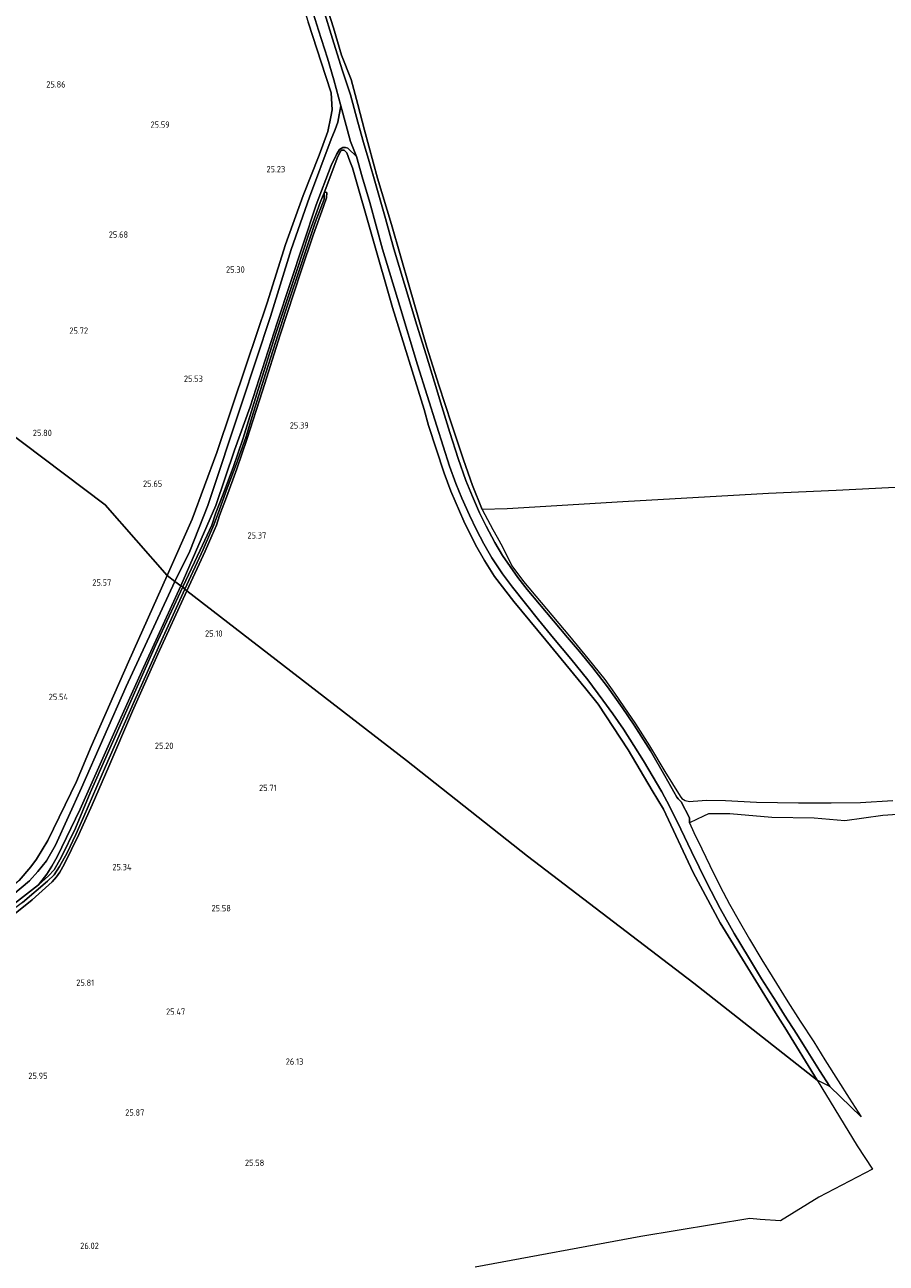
# Model space of a CAD drawing. Extents: x 184075 to 186166, y 346026 to 349063.
# Tile 85 of 136: x 185523 to 185767, y 347012 to 347363. Entities that reach past the tile are written whole.
import ezdxf
from ezdxf.enums import TextEntityAlignment as Align

# ---------------------------------------------------------------- set-up
doc = ezdxf.new("R2010")
doc.units = 0
for name, color, linetype, lineweight in [('B-ME-GR-BOUWLAND_AKKERBOUW-GV', 80, 'Continuous', 13), ('B-ME-GR-GRAS-GV', 60, 'Continuous', 13), ('B-ME-GR-HAAG-G', 90, 'GR-HAAG1', 13), ('B-ME-OG-HOOGTEPUNT-S', 7, 'Continuous', 25), ('B-ME-OG-WATER_GREPPEL-G', 160, 'Continuous', 18), ('B-ME-OG-WATER_SLOOT-G', 120, 'Continuous', 18), ('B-ME-VH-ONVERHARD-GV', 252, 'Continuous', 18), ('B-ME-VH-VERHARDING_ASFALT-GV', 252, 'Continuous', 18)]:
    doc.layers.add(name, color=color, linetype=linetype, lineweight=lineweight)
doc.styles.add('NLCS-ISO-ANNOTATIVE-T18', font='NLCS-ISO.ttf', dxfattribs={"height": 1.8})
doc.linetypes.add('GR-HAAG1', pattern='A,6,[176,NLCS.SHX,S=0.125,R=0,X=0,Y=0],-2', length=8)

# ---------------------------------------------------------------- blocks, each defined once
blk = doc.blocks.new('SAL-HOOGTELABEL-SO')
at = {"color": 0, "linetype": 'ByBlock', "lineweight": -2, "style": 'NLCS-ISO-ANNOTATIVE-T18'}
blk.add_attdef('HOOGTE', text='', height=1.8, dxfattribs=at).set_placement((2.79, 0), align=Align.RIGHT)

msp = doc.modelspace()

# ---------------------------------------------------------------- linework, layer by layer
at = {"layer": 'B-ME-GR-BOUWLAND_AKKERBOUW-GV'}
for points in [[(185773.686, 347232.025, 25.845), (185753.272, 347230.993, 25.948), (185734.1, 347230.066, 25.952), (185692.799, 347227.742, 25.545), (185659.986, 347225.747, 25.545), (185652.944, 347225.6, 25.553), (185650.207, 347232.382, 25.688), (185647.623, 347239.636, 25.684), (185644.246, 347249.815, 25.688), (185640.661, 347260.766, 25.716), (185637.238, 347271.58, 25.724), (185632.349, 347288.537, 25.676), (185627.18, 347306.314, 25.696), (185623.243, 347319.477, 25.676), (185619.547, 347333.083, 25.589), (185617.659, 347340.381, 25.545), (185615.737, 347347.485, 25.596), (185613.009, 347354.363, 25.596), (185610.795, 347362.072, 25.668), (185606.849, 347374.297, 25.787)], [(185603.61, 347363.728, 25.714), (185608.578, 347348.25, 25.583), (185610.116, 347343.644, 25.561), (185610.167, 347342.08, 25.561), (185610.373, 347338.852, 25.566), (185610.031, 347336.878, 25.561), (185609.151, 347332.725, 25.552), (185606.696, 347325.991, 25.431), (185602.168, 347314.579, 25.498), (185597.207, 347300.688, 25.44), (185591.938, 347284.162, 25.458), (185586.145, 347266.742, 25.453), (185577.675, 347241.701, 25.579), (185570.687, 347222.812, 25.633), (185563.6, 347206.851, 25.422), (185546.087, 347226.918, 25.745), (185499.082, 347262.253, 25.763), (185464.562, 347288.626, 25.964), (185420.862, 347324.078, 25.832), (185400.811, 347331.123, 25.763), (185349.951, 347346.982, 25.847), (185301.2, 347360.474, 26.056), (185274.804, 347372.902, 26.308)], [(185499.082, 347262.253, 25.763), (185546.087, 347226.918, 25.745), (185563.6, 347206.851, 25.422), (185552.669, 347182.383, 25.296), (185542.103, 347158.367, 25.314), (185537.905, 347148.487, 25.242), (185529.81, 347131.764, 25.359), (185526.544, 347126.459, 25.413), (185524.961, 347124.279, 25.422), (185521.627, 347120.398, 25.458)]]:
    msp.add_polyline3d(points, dxfattribs=at)
at = {"layer": 'B-ME-GR-GRAS-GV'}
for points in [[(185606.849, 347374.297, 25.787), (185610.795, 347362.072, 25.668), (185613.009, 347354.363, 25.596), (185615.737, 347347.485, 25.596), (185617.659, 347340.381, 25.545), (185619.547, 347333.083, 25.589), (185623.243, 347319.477, 25.676), (185627.18, 347306.314, 25.696), (185632.349, 347288.537, 25.676), (185637.238, 347271.58, 25.724), (185640.661, 347260.766, 25.716), (185644.246, 347249.815, 25.688), (185647.623, 347239.636, 25.684), (185650.207, 347232.382, 25.688), (185652.944, 347225.6, 25.553), (185653.618, 347224.131, 25.553), (185655.937, 347219.891, 25.608), (185657.147, 347217.715, 25.441), (185658.686, 347214.948, 25.66), (185661.347, 347209.585, 25.791), (185664.627, 347205.185, 25.859), (185669.618, 347199.183, 25.923), (185677.638, 347189.694, 26.082), (185682.834, 347183.359, 26.094), (185687.638, 347177.394, 26.098), (185690.442, 347173.549, 26.133), (185693.089, 347169.647, 26.181), (185696.407, 347164.797, 26.201), (185700.31, 347158.543, 26.185), (185704.678, 347151.304, 26.273), (185709.043, 347144.285, 26.396), (185709.515, 347143.679, 26.396), (185710.44, 347143.094, 26.396), (185711.634, 347142.824, 26.4), (185712.661, 347142.91, 26.412), (185716.593, 347143.19, 26.432), (185721.824, 347143.074, 26.44), (185730.686, 347142.656, 26.459), (185742.538, 347142.438, 26.467), (185751.839, 347142.439, 26.467), (185760.114, 347142.512, 26.467), (185769.324, 347143.077, 26.471)], [(185604.139, 347368.974, 25.915), (185606.557, 347361.421, 25.791), (185609.047, 347353.447, 25.68), (185610.85, 347347.384, 25.624), (185612.872, 347340.006, 25.612), (185611.983, 347335.311, 25.603), (185611.201, 347333.248, 25.612), (185610.111, 347330.536, 25.608), (185603.978, 347314.073, 25.54), (185598.775, 347299.254, 25.437), (185592.884, 347280.311, 25.365), (185584.826, 347255.719, 25.401), (185575.102, 347226.722, 25.486), (185570.024, 347213.733, 25.446), (185565.819, 347205.198, 25.316), (185563.6, 347206.851, 25.422), (185570.687, 347222.812, 25.633), (185577.675, 347241.701, 25.579), (185586.145, 347266.742, 25.453), (185591.938, 347284.162, 25.458), (185597.207, 347300.688, 25.44), (185602.168, 347314.579, 25.498), (185606.696, 347325.991, 25.431), (185609.151, 347332.725, 25.552), (185610.031, 347336.878, 25.561), (185610.373, 347338.852, 25.566), (185610.167, 347342.08, 25.561), (185610.116, 347343.644, 25.561), (185608.578, 347348.25, 25.583), (185603.61, 347363.728, 25.714)], [(185781.622, 347139.904, 26.583), (185766.458, 347138.848, 26.511), (185755.7, 347137.332, 26.44), (185747.045, 347138.095, 26.452), (185735.007, 347138.317, 26.448), (185723.066, 347139.312, 26.432), (185717.03, 347139.291, 26.459), (185715.646, 347138.696, 26.463), (185711.69, 347136.75, 26.44), (185711.633, 347138.208, 26.452), (185709.34, 347142.703, 26.36), (185708.425, 347143.56, 26.368), (185708.034, 347144.083, 26.328), (185704.721, 347150.126, 26.205), (185700.627, 347157.129, 26.133), (185696.001, 347164.44, 26.094), (185692.591, 347169.473, 26.066), (185688.414, 347175.299, 26.066), (185684.302, 347180.685, 26.054), (185680.481, 347185.365, 26.058), (185677.099, 347189.299, 26.058), (185673.159, 347193.988, 26.014), (185669.132, 347198.732, 25.958), (185665.643, 347202.865, 25.942), (185662.982, 347206.328, 25.903), (185660.85, 347209.375, 25.843), (185658.703, 347212.551, 25.815), (185656.52, 347216.208, 25.823), (185653.998, 347220.847, 25.815), (185652.178, 347224.632, 25.811), (185650.206, 347229.252, 25.843), (185648.279, 347233.817, 25.887), (185646.095, 347239.984, 25.839), (185643.725, 347247.369, 25.903), (185641.457, 347254.743, 25.891), (185639.391, 347261.689, 25.891), (185637.03, 347269.381, 25.883), (185634.348, 347277.811, 25.911), (185630.852, 347289.472, 25.863), (185627.911, 347299.41, 25.835), (185625.527, 347308.001, 25.831), (185622.678, 347318.006, 25.767), (185620.909, 347324.218, 25.72), (185619.236, 347329.572, 25.6), (185617.618, 347335.359, 25.569), (185615.562, 347343.106, 25.589), (185613.275, 347349.9, 25.664), (185610.813, 347357.733, 25.72), (185607.596, 347368.523, 25.851)], [(185521.627, 347120.398, 25.458), (185524.961, 347124.279, 25.422), (185526.544, 347126.459, 25.413), (185529.81, 347131.764, 25.359), (185537.905, 347148.487, 25.242), (185542.103, 347158.367, 25.314), (185552.669, 347182.383, 25.296), (185563.6, 347206.851, 25.422), (185565.819, 347205.198, 25.316), (185552.023, 347175.432, 25.257), (185539.371, 347146.714, 25.32), (185531.929, 347130.425, 25.361), (185529.448, 347126.039, 25.374), (185526.94, 347122.958, 25.401), (185524.604, 347120.342, 25.419), (185513.228, 347110.868, 25.456)], [(185522.658, 347114.156, 25.184), (185529.691, 347120.272, 24.906), (185531.561, 347121.986, 24.906), (185533.131, 347124.366, 24.906), (185535.237, 347128.248, 24.906), (185537.717, 347133.482, 24.906), (185540.003, 347138.601, 24.906), (185546.106, 347152.708, 24.906), (185554.229, 347171.177, 24.906), (185562.008, 347188.484, 24.906), (185568.619, 347202.944, 24.95), (185569.195, 347202.543, 25.221), (185561.001, 347184.568, 25.155), (185553.837, 347168.399, 25.151), (185547.081, 347152.714, 25.236), (185542.326, 347141.905, 25.214), (185538.613, 347133.481, 25.331), (185534.458, 347124.947, 25.411), (185533.193, 347122.77, 25.441), (185532.236, 347121.468, 25.437), (185530.991, 347120.079, 25.455), (185525.368, 347114.916, 25.514), (185517.202, 347108.402, 25.518)], [(185517.202, 347108.402, 25.518), (185525.368, 347114.916, 25.514), (185530.991, 347120.079, 25.455), (185532.236, 347121.468, 25.437), (185533.193, 347122.77, 25.441), (185534.458, 347124.947, 25.411), (185538.613, 347133.481, 25.331), (185542.326, 347141.905, 25.214), (185547.081, 347152.714, 25.236), (185553.837, 347168.399, 25.151), (185561.001, 347184.568, 25.155), (185569.195, 347202.543, 25.221), (185631.415, 347154.477, 25.88), (185665.737, 347127.271, 25.799), (185712.917, 347091.343, 26.027), (185747.867, 347063.84, 26.378), (185759.17, 347045.174, 26.418), (185763.497, 347038.596, 26.481), (185748.335, 347030.677, 26.151), (185737.501, 347024.012, 26.158), (185731.676, 347024.363, 25.752), (185728.784, 347024.6, 25.993), (185697.873, 347019.536, 25.698), (185650.964, 347010.829, 25.964)], [(185520.327, 347113.856, 25.518), (185527.186, 347119.204, 25.54), (185529.982, 347121.71, 25.587), (185531.608, 347123.477, 25.576), (185533.551, 347126.896, 25.419), (185537.635, 347135.214, 25.334), (185541.814, 347145.275, 25.36), (185546.645, 347156.129, 25.4), (185552.202, 347168.716, 25.217), (185560.341, 347187.062, 25.243), (185568.054, 347203.619, 25.356), (185568.619, 347202.944, 24.95), (185562.008, 347188.484, 24.906), (185554.229, 347171.177, 24.906), (185546.106, 347152.708, 24.906), (185540.003, 347138.601, 24.906), (185537.717, 347133.482, 24.906), (185535.237, 347128.248, 24.906), (185533.131, 347124.366, 24.906), (185531.561, 347121.986, 24.906), (185529.691, 347120.272, 24.906), (185522.658, 347114.156, 25.184)]]:
    msp.add_polyline3d(points, dxfattribs=at)
for points in [[(185614.873, 347328.005, 25.576), (185617.247, 347325.621, 25.636), (185618.899, 347319.898, 25.744), (185621.02, 347312.559, 25.779), (185624.63, 347299.371, 25.791), (185629.522, 347283.155, 25.831), (185634.575, 347266.564, 25.859), (185640.099, 347249.222, 25.895), (185643.635, 347237.808, 25.883), (185645.474, 347232.927, 25.899), (185647.095, 347228.821, 25.931), (185649.321, 347223.946, 25.903), (185651.258, 347219.815, 25.923), (185653.415, 347215.793, 25.911), (185655.672, 347211.893, 25.927), (185658.64, 347207.375, 25.946), (185661.489, 347203.601, 25.954), (185665.163, 347198.957, 25.978), (185668.868, 347194.331, 26.022), (185673.102, 347189.07, 26.018), (185678.007, 347183.221, 25.974), (185682.81, 347177.277, 25.927), (185687.14, 347171.571, 26.022), (185689.912, 347167.676, 26.01), (185692.917, 347163.346, 26.022), (185695.893, 347158.713, 26.018), (185698.583, 347154.344, 26.01), (185703.863, 347145.535, 26.133), (185705.971, 347141.451, 26.257), (185709.173, 347134.972, 26.372), (185712.222, 347128.596, 26.471), (185716.55, 347119.765, 26.511), (185720.371, 347112.486, 26.531), (185724.337, 347105.436, 26.499), (185728.373, 347098.678, 26.479), (185732.053, 347092.574, 26.448), (185736.292, 347085.982, 26.404), (185738.638, 347082.293, 26.408), (185742.065, 347076.9, 26.408), (185745.244, 347071.864, 26.352), (185748.53, 347066.552, 26.344), (185751.411, 347062.044, 26.33), (185747.867, 347063.84, 26.378), (185738.655, 347078.751, 26.373), (185736.043, 347082.874, 26.333), (185720.354, 347108.414, 26.342), (185712.721, 347122.674, 26.315), (185704.251, 347140.61, 26.032), (185701.073, 347145.946, 26.023), (185694.258, 347157.432, 25.956), (185685.748, 347170.37, 25.853), (185682.328, 347174.777, 25.781), (185670.99, 347188.561, 25.781), (185661.859, 347199.459, 25.79), (185656.377, 347206.535, 25.758), (185653.554, 347211.156, 25.691), (185651.058, 347215.522, 25.682), (185647.67, 347222.299, 25.66), (185643.987, 347230.756, 25.669), (185642.098, 347235.877, 25.727), (185637.672, 347249.359, 25.709), (185636.416, 347253.93, 25.696), (185627.505, 347282.858, 25.534), (185616.132, 347322.396, 25.543), (185615.411, 347324.329, 25.453), (185614.581, 347326.661, 25.444), (185613.743, 347327.407, 25.453), (185613.12, 347327.455, 25.458), (185612.844, 347327.188, 25.462), (185611.993, 347325.605, 25.435), (185608.133, 347315.295, 25.35), (185606.977, 347312.597, 25.414), (185603.694, 347303.442, 25.394), (185600.504, 347293.574, 25.378), (185594.444, 347275.477, 25.37), (185589.389, 347259.572, 25.485), (185585.175, 347245.78, 25.581), (185582.364, 347237.495, 25.581), (185579.267, 347229.403, 25.676), (185577.424, 347224.643, 25.771), (185576.238, 347221.104, 25.688), (185573.012, 347214.029, 25.457), (185568.054, 347203.619, 25.356), (185567.54, 347203.922, 25.32), (185577.402, 347226.663, 25.531), (185582.747, 347242.408, 25.459), (185587.159, 347254.621, 25.464), (185594.829, 347278.502, 25.464), (185605.822, 347311.885, 25.558), (185610.113, 347323.112, 25.518), (185611.577, 347326.192, 25.54), (185612.492, 347327.596, 25.549), (185613.445, 347328.137, 25.553), (185614.147, 347328.151, 25.562)], [(185616.132, 347322.396, 25.543), (185627.505, 347282.858, 25.534), (185636.416, 347253.93, 25.696), (185637.672, 347249.359, 25.709), (185642.098, 347235.877, 25.727), (185643.987, 347230.756, 25.669), (185647.67, 347222.299, 25.66), (185651.058, 347215.522, 25.682), (185653.554, 347211.156, 25.691), (185656.377, 347206.535, 25.758), (185661.859, 347199.459, 25.79), (185670.99, 347188.561, 25.781), (185682.328, 347174.777, 25.781), (185685.748, 347170.37, 25.853), (185694.258, 347157.432, 25.956), (185701.073, 347145.946, 26.023), (185704.251, 347140.61, 26.032), (185712.721, 347122.674, 26.315), (185720.354, 347108.414, 26.342), (185736.043, 347082.874, 26.333), (185738.655, 347078.751, 26.373), (185747.867, 347063.84, 26.378), (185712.917, 347091.343, 26.027), (185665.737, 347127.271, 25.799), (185631.415, 347154.477, 25.88), (185569.195, 347202.543, 25.221), (185574.363, 347213.77, 25.362), (185576.283, 347218.091, 25.565), (185577.594, 347221.14, 25.636), (185578.498, 347223.87, 25.664), (185580.44, 347229.045, 25.636), (185583.354, 347237.093, 25.545), (185586.235, 347245.439, 25.521), (185590.635, 347259.181, 25.402), (185595.634, 347275.102, 25.374), (185601.596, 347293.244, 25.338), (185605.001, 347303.288, 25.306), (185607.934, 347311.437, 25.262), (185608.811, 347313.895, 25.254), (185608.864, 347315.369, 25.262), (185608.537, 347315.542, 25.306), (185608.133, 347315.295, 25.35), (185611.993, 347325.605, 25.435), (185612.844, 347327.188, 25.462), (185613.12, 347327.455, 25.458), (185613.743, 347327.407, 25.453), (185614.581, 347326.661, 25.444), (185615.411, 347324.329, 25.453)], [(185573.83, 347214.276, 25.258), (185568.619, 347202.944, 24.95), (185568.054, 347203.619, 25.356), (185573.012, 347214.029, 25.457), (185576.238, 347221.104, 25.688), (185577.424, 347224.643, 25.771), (185579.267, 347229.403, 25.676), (185582.364, 347237.495, 25.581), (185585.175, 347245.78, 25.581), (185589.389, 347259.572, 25.485), (185594.444, 347275.477, 25.37), (185600.504, 347293.574, 25.378), (185603.694, 347303.442, 25.394), (185606.977, 347312.597, 25.414), (185608.133, 347315.295, 25.35), (185608.11, 347313.54, 25.099), (185605.603, 347306.953, 25.099), (185602.061, 347296.426, 25.191), (185597.168, 347281.792, 25.191), (185591.593, 347264.327, 25.187), (185587.597, 347251.641, 25.274), (185585.876, 347245.982, 25.258), (185583.166, 347238.298, 25.258), (185580.656, 347231.607, 25.258), (185577.945, 347224.293, 25.258), (185576.891, 347221.223, 25.258), (185575.945, 347219.009, 25.258)], [(185574.363, 347213.77, 25.362), (185569.195, 347202.543, 25.221), (185568.619, 347202.944, 24.95), (185573.83, 347214.276, 25.258), (185575.945, 347219.009, 25.258), (185576.891, 347221.223, 25.258), (185577.945, 347224.293, 25.258), (185580.656, 347231.607, 25.258), (185583.166, 347238.298, 25.258), (185585.876, 347245.982, 25.258), (185587.597, 347251.641, 25.274), (185591.593, 347264.327, 25.187), (185597.168, 347281.792, 25.191), (185602.061, 347296.426, 25.191), (185605.603, 347306.953, 25.099), (185608.11, 347313.54, 25.099), (185608.133, 347315.295, 25.35), (185608.537, 347315.542, 25.306), (185608.864, 347315.369, 25.262), (185608.811, 347313.895, 25.254), (185607.934, 347311.437, 25.262), (185605.001, 347303.288, 25.306), (185601.596, 347293.244, 25.338), (185595.634, 347275.102, 25.374), (185590.635, 347259.181, 25.402), (185586.235, 347245.439, 25.521), (185583.354, 347237.093, 25.545), (185580.44, 347229.045, 25.636), (185578.498, 347223.87, 25.664), (185577.594, 347221.14, 25.636), (185576.283, 347218.091, 25.565)], [(185529.982, 347121.71, 25.587), (185527.186, 347119.204, 25.54), (185529.495, 347122.181, 25.549), (185530.915, 347124.438, 25.531), (185532.427, 347127.098, 25.54), (185538.92, 347140.657, 25.473), (185548.37, 347161.905, 25.387), (185556.403, 347179.751, 25.248), (185567.54, 347203.922, 25.32), (185568.054, 347203.619, 25.356), (185560.341, 347187.062, 25.243), (185552.202, 347168.716, 25.217), (185546.645, 347156.129, 25.4), (185541.814, 347145.275, 25.36), (185537.635, 347135.214, 25.334), (185533.551, 347126.896, 25.419), (185531.608, 347123.477, 25.576)]]:
    msp.add_polyline3d(points, close=True, dxfattribs=at)
at = {"layer": 'B-ME-GR-HAAG-G'}
for points in [[(185587.123, 347415.485, 26.028), (185595.474, 347389.456, 25.947), (185603.61, 347363.728, 25.714), (185608.578, 347348.25, 25.583)], [(185606.696, 347325.991, 25.431), (185602.168, 347314.579, 25.498), (185597.207, 347300.688, 25.44), (185591.938, 347284.162, 25.458), (185586.145, 347266.742, 25.453), (185577.675, 347241.701, 25.579), (185570.687, 347222.812, 25.633), (185563.6, 347206.851, 25.422), (185552.669, 347182.383, 25.296), (185542.103, 347158.367, 25.314)], [(185537.905, 347148.487, 25.242), (185529.81, 347131.764, 25.359), (185526.544, 347126.459, 25.413), (185524.961, 347124.279, 25.422), (185521.627, 347120.398, 25.458), (185519.003, 347118.118, 25.399)]]:
    msp.add_polyline3d(points, dxfattribs=at)
at = {"layer": 'B-ME-OG-WATER_GREPPEL-G'}
for points in [[(185568.619, 347202.944, 24.95), (185573.83, 347214.276, 25.258), (185575.945, 347219.009, 25.258), (185576.891, 347221.223, 25.258), (185577.945, 347224.293, 25.258), (185580.656, 347231.607, 25.258), (185583.166, 347238.298, 25.258), (185585.876, 347245.982, 25.258), (185587.597, 347251.641, 25.274), (185591.593, 347264.327, 25.187), (185597.168, 347281.792, 25.191), (185602.061, 347296.426, 25.191), (185605.603, 347306.953, 25.099), (185608.11, 347313.54, 25.099)], [(185568.619, 347202.944, 24.95), (185562.008, 347188.484, 24.906), (185554.229, 347171.177, 24.906), (185546.106, 347152.708, 24.906), (185540.003, 347138.601, 24.906), (185537.717, 347133.482, 24.906), (185535.237, 347128.248, 24.906), (185533.131, 347124.366, 24.906), (185531.561, 347121.986, 24.906), (185529.691, 347120.272, 24.906), (185522.658, 347114.156, 25.184), (185512.149, 347106.393, 25.184), (185499.359, 347097.092, 25.184)]]:
    msp.add_polyline3d(points, dxfattribs=at)
at = {"layer": 'B-ME-OG-WATER_SLOOT-G'}
for points in [[(185569.195, 347202.543, 25.221), (185574.363, 347213.77, 25.362), (185576.283, 347218.091, 25.565), (185577.594, 347221.14, 25.636), (185578.498, 347223.87, 25.664), (185580.44, 347229.045, 25.636), (185583.354, 347237.093, 25.545), (185586.235, 347245.439, 25.521), (185590.635, 347259.181, 25.402), (185595.634, 347275.102, 25.374), (185601.596, 347293.244, 25.338), (185605.001, 347303.288, 25.306), (185607.934, 347311.437, 25.262), (185608.811, 347313.895, 25.254), (185608.864, 347315.369, 25.262), (185608.537, 347315.542, 25.306), (185608.133, 347315.295, 25.35), (185606.977, 347312.597, 25.414), (185603.694, 347303.442, 25.394), (185600.504, 347293.574, 25.378), (185594.444, 347275.477, 25.37), (185589.389, 347259.572, 25.485), (185585.175, 347245.78, 25.581), (185582.364, 347237.495, 25.581), (185579.267, 347229.403, 25.676), (185577.424, 347224.643, 25.771), (185576.238, 347221.104, 25.688), (185573.012, 347214.029, 25.457), (185568.054, 347203.619, 25.356)], [(185517.202, 347108.402, 25.518), (185525.368, 347114.916, 25.514), (185530.991, 347120.079, 25.455), (185532.236, 347121.468, 25.437), (185533.193, 347122.77, 25.441), (185534.458, 347124.947, 25.411), (185538.613, 347133.481, 25.331), (185542.326, 347141.905, 25.214), (185547.081, 347152.714, 25.236), (185553.837, 347168.399, 25.151), (185561.001, 347184.568, 25.155), (185569.195, 347202.543, 25.221)], [(185568.054, 347203.619, 25.356), (185560.341, 347187.062, 25.243), (185552.202, 347168.716, 25.217), (185546.645, 347156.129, 25.4), (185541.814, 347145.275, 25.36), (185537.635, 347135.214, 25.334), (185533.551, 347126.896, 25.419), (185531.608, 347123.477, 25.576), (185529.982, 347121.71, 25.587), (185527.186, 347119.204, 25.54), (185520.327, 347113.856, 25.518)]]:
    msp.add_polyline3d(points, dxfattribs=at)
at = {"layer": 'B-ME-VH-ONVERHARD-GV'}
for points in [[(185615.546, 347329.829, 25.616), (185617.247, 347325.621, 25.636), (185614.873, 347328.005, 25.576), (185614.147, 347328.151, 25.562), (185613.445, 347328.137, 25.553), (185612.492, 347327.596, 25.549), (185611.577, 347326.192, 25.54), (185610.113, 347323.112, 25.518), (185605.822, 347311.885, 25.558), (185594.829, 347278.502, 25.464), (185587.159, 347254.621, 25.464), (185582.747, 347242.408, 25.459), (185577.402, 347226.663, 25.531), (185567.54, 347203.922, 25.32), (185565.819, 347205.198, 25.316), (185570.024, 347213.733, 25.446), (185575.102, 347226.722, 25.486), (185584.826, 347255.719, 25.401), (185592.884, 347280.311, 25.365), (185598.775, 347299.254, 25.437), (185603.978, 347314.073, 25.54), (185610.111, 347330.536, 25.608), (185611.201, 347333.248, 25.612), (185611.983, 347335.311, 25.603), (185612.872, 347340.006, 25.612)], [(185498.113, 347096.903, 25.62), (185492.714, 347092.902, 25.756), (185491.032, 347094.844, 25.616), (185513.228, 347110.868, 25.456), (185524.604, 347120.342, 25.419), (185526.94, 347122.958, 25.401), (185529.448, 347126.039, 25.374), (185531.929, 347130.425, 25.361), (185539.371, 347146.714, 25.32), (185552.023, 347175.432, 25.257), (185565.819, 347205.198, 25.316), (185567.54, 347203.922, 25.32), (185556.403, 347179.751, 25.248), (185548.37, 347161.905, 25.387), (185538.92, 347140.657, 25.473), (185532.427, 347127.098, 25.54), (185530.915, 347124.438, 25.531), (185529.495, 347122.181, 25.549), (185527.186, 347119.204, 25.54), (185520.327, 347113.856, 25.518), (185513.323, 347108.636, 25.477), (185505.129, 347102.25, 25.536), (185498.531, 347097.529, 25.62)]]:
    msp.add_polyline3d(points, close=True, dxfattribs=at)
at = {"layer": 'B-ME-VH-VERHARDING_ASFALT-GV'}
msp.add_polyline3d([(185607.596, 347368.523, 25.851), (185610.813, 347357.733, 25.72), (185613.275, 347349.9, 25.664), (185615.562, 347343.106, 25.589), (185617.618, 347335.359, 25.569), (185619.236, 347329.572, 25.6), (185620.909, 347324.218, 25.72), (185622.678, 347318.006, 25.767), (185625.527, 347308.001, 25.831), (185627.911, 347299.41, 25.835), (185630.852, 347289.472, 25.863), (185634.348, 347277.811, 25.911), (185637.03, 347269.381, 25.883), (185639.391, 347261.689, 25.891), (185641.457, 347254.743, 25.891), (185643.725, 347247.369, 25.903), (185646.095, 347239.984, 25.839), (185648.279, 347233.817, 25.887), (185650.206, 347229.252, 25.843), (185652.178, 347224.632, 25.811), (185653.998, 347220.847, 25.815), (185656.52, 347216.208, 25.823), (185658.703, 347212.551, 25.815), (185660.85, 347209.375, 25.843), (185662.982, 347206.328, 25.903), (185665.643, 347202.865, 25.942), (185669.132, 347198.732, 25.958), (185673.159, 347193.988, 26.014), (185677.099, 347189.299, 26.058), (185680.481, 347185.365, 26.058), (185684.302, 347180.685, 26.054), (185688.414, 347175.299, 26.066), (185692.591, 347169.473, 26.066), (185696.001, 347164.44, 26.094), (185700.627, 347157.129, 26.133), (185704.721, 347150.126, 26.205), (185708.034, 347144.083, 26.328), (185708.425, 347143.56, 26.368), (185709.34, 347142.703, 26.36), (185711.633, 347138.208, 26.452), (185711.69, 347136.75, 26.44), (185712.939, 347134.014, 26.507), (185715.116, 347129.434, 26.511), (185717.435, 347124.708, 26.531), (185720.391, 347118.74, 26.459), (185722.964, 347113.758, 26.44), (185725.755, 347108.873, 26.444), (185728.646, 347103.794, 26.408), (185732.169, 347097.954, 26.4), (185735.144, 347093.186, 26.412), (185739.562, 347086.023, 26.376), (185743.003, 347080.59, 26.372), (185746.904, 347074.651, 26.356), (185750.072, 347069.642, 26.364), (185753.843, 347063.621, 26.348), (185756.967, 347058.755, 26.404), (185760.334, 347053.419, 26.327), (185751.411, 347062.044, 26.33), (185748.53, 347066.552, 26.344), (185745.244, 347071.864, 26.352), (185742.065, 347076.9, 26.408), (185738.638, 347082.293, 26.408), (185736.292, 347085.982, 26.404), (185732.053, 347092.574, 26.448), (185728.373, 347098.678, 26.479), (185724.337, 347105.436, 26.499), (185720.371, 347112.486, 26.531), (185716.55, 347119.765, 26.511), (185712.222, 347128.596, 26.471), (185709.173, 347134.972, 26.372), (185705.971, 347141.451, 26.257), (185703.863, 347145.535, 26.133), (185698.583, 347154.344, 26.01), (185695.893, 347158.713, 26.018), (185692.917, 347163.346, 26.022), (185689.912, 347167.676, 26.01), (185687.14, 347171.571, 26.022), (185682.81, 347177.277, 25.927), (185678.007, 347183.221, 25.974), (185673.102, 347189.07, 26.018), (185668.868, 347194.331, 26.022), (185665.163, 347198.957, 25.978), (185661.489, 347203.601, 25.954), (185658.64, 347207.375, 25.946), (185655.672, 347211.893, 25.927), (185653.415, 347215.793, 25.911), (185651.258, 347219.815, 25.923), (185649.321, 347223.946, 25.903), (185647.095, 347228.821, 25.931), (185645.474, 347232.927, 25.899), (185643.635, 347237.808, 25.883), (185640.099, 347249.222, 25.895), (185634.575, 347266.564, 25.859), (185629.522, 347283.155, 25.831), (185624.63, 347299.371, 25.791), (185621.02, 347312.559, 25.779), (185618.899, 347319.898, 25.744), (185617.247, 347325.621, 25.636), (185615.546, 347329.829, 25.616), (185612.872, 347340.006, 25.612), (185610.85, 347347.384, 25.624), (185609.047, 347353.447, 25.68), (185606.557, 347361.421, 25.791), (185604.139, 347368.974, 25.915)], dxfattribs=at)

# ---------------------------------------------------------------- block references
at = {"layer": 'B-ME-OG-HOOGTEPUNT-S'}
for p, values in [((185532.04, 347345.151, 25.863), {'HOOGTE': '25.86'}), ((185561.554, 347333.753, 25.585), {'HOOGTE': '25.59'}), ((185594.289, 347321.124, 25.231), {'HOOGTE': '25.23'}), ((185549.746, 347302.596, 25.68), {'HOOGTE': '25.68'}), ((185582.816, 347292.681, 25.298), {'HOOGTE': '25.30'}), ((185538.417, 347275.362, 25.724), {'HOOGTE': '25.72'}), ((185570.951, 347261.738, 25.529), {'HOOGTE': '25.53'}), ((185528.149, 347246.379, 25.803), {'HOOGTE': '25.80'}), ((185600.967, 347248.505, 25.39), {'HOOGTE': '25.39'}), ((185559.411, 347231.983, 25.652), {'HOOGTE': '25.65'}), ((185588.93, 347217.331, 25.374), {'HOOGTE': '25.37'}), ((185544.99, 347203.98, 25.565), {'HOOGTE': '25.57'}), ((185576.524, 347189.521, 25.096), {'HOOGTE': '25.10'}), ((185532.729, 347171.548, 25.536), {'HOOGTE': '25.54'}), ((185562.618, 347157.696, 25.203), {'HOOGTE': '25.20'}), ((185591.861, 347145.769, 25.712), {'HOOGTE': '25.71'}), ((185550.717, 347123.309, 25.338), {'HOOGTE': '25.34'}), ((185578.873, 347111.668, 25.583), {'HOOGTE': '25.58'}), ((185540.152, 347090.558, 25.81), {'HOOGTE': '25.81'}), ((185565.942, 347082.353, 25.47), {'HOOGTE': '25.47'}), ((185599.429, 347068.199, 26.129), {'HOOGTE': '26.13'}), ((185526.927, 347064.152, 25.953), {'HOOGTE': '25.95'}), ((185554.365, 347053.769, 25.865), {'HOOGTE': '25.87'}), ((185588.344, 347039.505, 25.58), {'HOOGTE': '25.58'}), ((185541.454, 347015.984, 26.023), {'HOOGTE': '26.02'})]:
    msp.add_blockref('SAL-HOOGTELABEL-SO', p, dxfattribs=at).add_auto_attribs(values)

doc.saveas('drawing.dxf')
